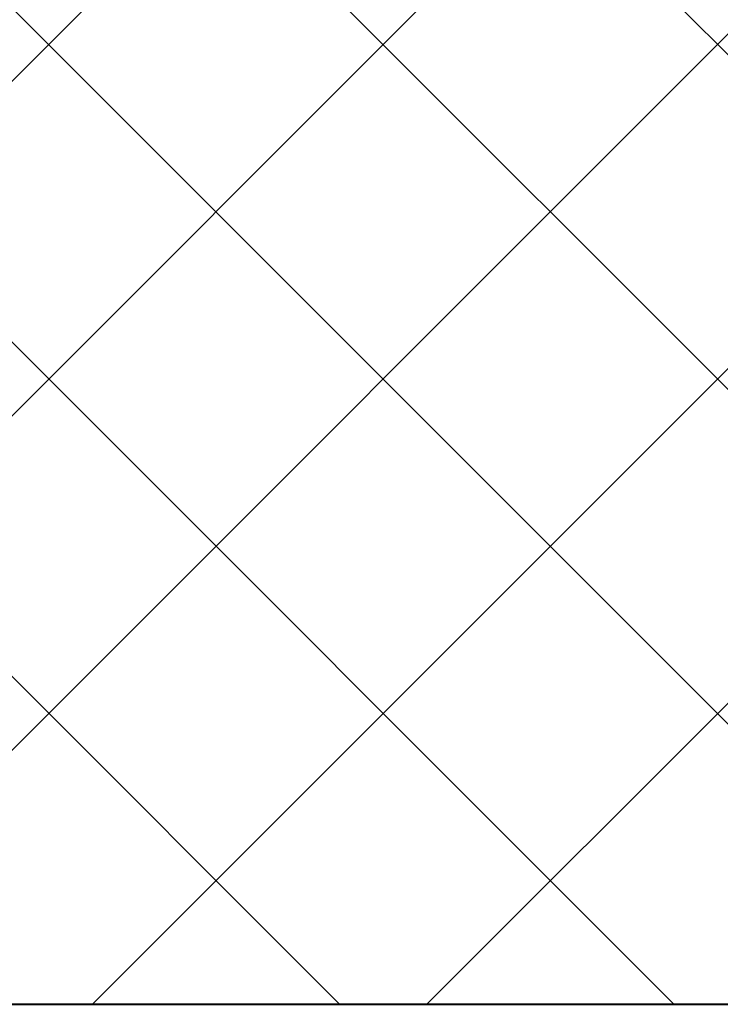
# Model space of a CAD drawing. Header units: millimetres. Extents: x -3143211 to -2549809, y 1060331 to 1341741.
# Tile 62 of 131: x -3025637 to -3024570, y 1106490 to 1107988. Entities that reach past the tile are written whole.
import ezdxf

# ---------------------------------------------------------------- set-up
doc = ezdxf.new("R2010")
doc.units = ezdxf.units.MM

msp = doc.modelspace()

# ---------------------------------------------------------------- linework, layer by layer
at = {"color": 188}
for p, q in [((-3026102.40657, 1107440.48349), (-3024893.35098, 1108649.53908)), ((-3026102.40657, 1106931.36661), (-3024384.2341, 1108649.53908)), ((-3026035.11722, 1106489.53908), (-3023875.11722, 1108649.53908)), ((-3023622.78613, 1106489.53908), (-3025782.78613, 1108649.53908)), ((-3025526.00033, 1106489.53908), (-3023366.00033, 1108649.53908)), ((-3023113.66925, 1106489.53908), (-3025273.66925, 1108649.53908)), ((-3025016.88345, 1106489.53908), (-3022856.88345, 1108649.53908)), ((-3024131.90301, 1106489.53908), (-3026102.40657, 1108460.04264)), ((-3024641.01989, 1106489.53908), (-3026102.40657, 1107950.92576)), ((-3025150.13678, 1106489.53908), (-3026102.40657, 1107441.80888))]:
    msp.add_line(p, q, dxfattribs=at)
at = {"lineweight": 40}
msp.add_line((-3026114.44127, 1106489.53908), (-3019046.40657, 1106489.53908), dxfattribs=at)

doc.saveas('drawing.dxf')
